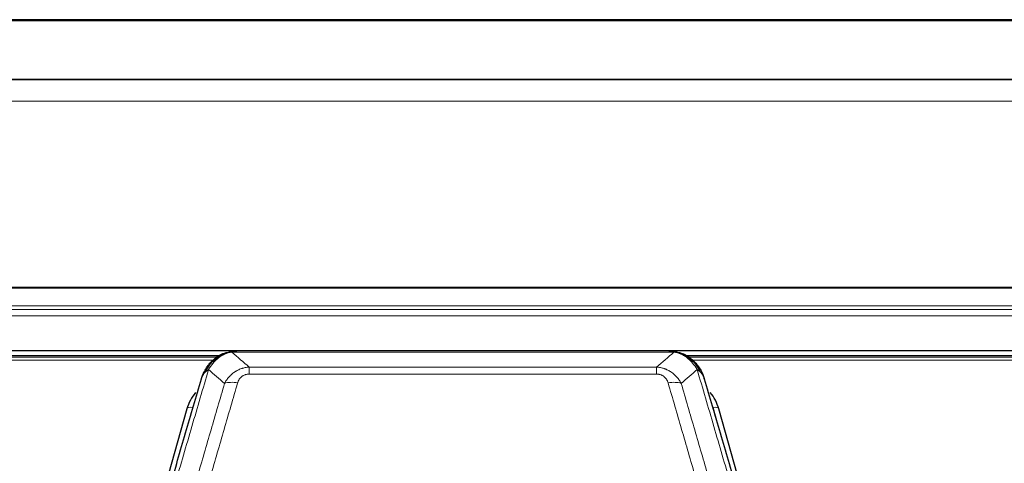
# Model space of a CAD drawing. Header units: inches. Extents: x 0 to 23760, y -13 to 16800.
# Tile 26 of 247: x 3132 to 3628, y 8511 to 8734. Entities that reach past the tile are written whole.
import ezdxf

# ---------------------------------------------------------------- set-up
doc = ezdxf.new("R2010")
doc.units = ezdxf.units.IN
doc.layers.add('254', color=7, linetype='Continuous', true_color=0xffffff)

msp = doc.modelspace()

# ---------------------------------------------------------------- linework, layer by layer
at = {"layer": '254', "color": 2, "linetype": 'Continuous', "lineweight": 25}
for p, q in [((4243.614, 8734.328), (2868.614, 8734.328)), ((4243.614, 8704.2), (2868.614, 8704.2)), ((4243.614, 8704.019), (2868.614, 8704.019)), ((2868.614, 8567.525), (4243.614, 8567.525)), ((3232.16, 8564.829), (2868.614, 8564.829)), ((3234.112, 8565.867), (3234.012, 8565.839)), ((3459.175, 8567.343), (3241.054, 8567.343)), ((3466.117, 8565.867), (3466.217, 8565.839)), ((3792.133, 8564.829), (3468.183, 8564.829)), ((3216.061, 8538.252), (3193.887, 8459.365)), ((3506.342, 8459.365), (3484.168, 8538.252))]:
    msp.add_line(p, q, dxfattribs=at)
at = {"layer": '254', "color": 110, "linetype": 'Continuous', "lineweight": 13}
for p, q in [((4243.614, 8733.783), (2868.614, 8733.783)), ((4243.614, 8693.254), (2868.614, 8693.254)), ((4243.614, 8599.426), (2868.614, 8599.426)), ((4243.614, 8598.982), (2868.614, 8598.982)), ((4243.614, 8590.069), (2868.614, 8590.069)), ((4243.614, 8588.224), (2868.614, 8588.224)), ((4243.614, 8584.983), (2868.614, 8584.983)), ((3230.772, 8564.268), (2868.614, 8564.268)), ((3229.303, 8562.655), (2868.614, 8562.655)), ((3234.012, 8565.839), (3233.944, 8565.681)), ((3461.517, 8566.68), (3238.712, 8566.68)), ((3466.217, 8565.839), (3466.286, 8565.681)), ((3790.745, 8564.268), (3469, 8564.268)), ((3789.357, 8562.655), (3471.041, 8562.655)), ((3247.443, 8559.212), (3452.786, 8559.212)), ((3247.443, 8559.212), (3247.443, 8555.679)), ((3452.786, 8559.212), (3452.786, 8555.679)), ((3452.786, 8555.679), (3247.443, 8555.679)), ((3218.949, 8538.825), (3214.224, 8522.014)), ((3486.005, 8522.014), (3481.28, 8538.825))]:
    msp.add_line(p, q, dxfattribs=at)
for centre, major_axis, ratio, start_param, end_param in [((3241.596, 8545.457), (-9.598, 2.808), 0.562843, 4.8755761, 5.6185342), ((3458.633, 8545.457), (9.598, 2.808), 0.562843, 0.6646512, 1.4076092), ((3218.949, 8537.44), (-2.888, 0.812), 0.4480327, 4.837666, 6.2831701), ((3481.28, 8537.44), (-2.888, -0.812), 0.4480327, 3.1416079, 4.5871119)]:
    msp.add_ellipse(centre, major_axis=major_axis, ratio=ratio, start_param=start_param, end_param=end_param, dxfattribs=at)
at = {"layer": '254', "color": 2, "linetype": 'Continuous', "lineweight": 25}
for centre, major_axis, start_param, end_param in [((3242.256, 8532.238), (27.014, -0.465), 2.5301108, 2.912319), ((3457.973, 8532.238), (-27.014, -0.465), 3.3708663, 3.7530745)]:
    msp.add_ellipse(centre, major_axis=major_axis, ratio=0.8900028, start_param=start_param, end_param=end_param, dxfattribs=at)
for points, knots in [([(3227.914, 8561.471), (3228.132, 8561.706), (3228.356, 8561.935), (3229.229, 8562.785), (3229.92, 8563.366), (3230.647, 8563.892)], [0, 0, 0, 0, 0.2626999, 0.2626999, 1, 1, 1, 1]), ([(3228.9, 8561.956), (3229.086, 8562.15), (3229.275, 8562.341), (3230.047, 8563.084), (3230.657, 8563.6), (3231.927, 8564.538), (3232.586, 8564.96), (3233.488, 8565.452), (3233.715, 8565.57), (3233.944, 8565.681)], [0, 0, 0, 0, 0.125, 0.125, 0.5, 0.5, 0.875, 0.875, 1, 1, 1, 1]), ([(3233.944, 8565.681), (3234.401, 8565.905), (3234.865, 8566.104), (3236.736, 8566.806), (3238.172, 8567.112), (3239.583, 8567.201)], [0, 0, 0, 0, 0.25, 0.25, 1, 1, 1, 1]), ([(3234.112, 8565.867), (3234.69, 8566.117), (3235.278, 8566.336), (3235.959, 8566.551), (3236.046, 8566.578), (3236.134, 8566.604)], [0, 0, 0, 0, 0.8717446, 0.8717446, 1, 1, 1, 1]), ([(3241.254, 8567.341), (3241.24, 8567.341), (3241.212, 8567.342), (3241.17, 8567.342), (3241.129, 8567.343), (3241.09, 8567.343), (3241.051, 8567.343), (3241.014, 8567.343), (3240.978, 8567.343), (3240.943, 8567.342), (3240.908, 8567.342), (3240.875, 8567.341), (3240.843, 8567.341), (3240.812, 8567.34), (3240.782, 8567.339), (3240.753, 8567.338), (3240.725, 8567.337), (3240.698, 8567.336), (3240.673, 8567.335), (3240.648, 8567.333), (3240.624, 8567.332), (3240.602, 8567.331), (3240.58, 8567.33), (3240.559, 8567.329), (3240.54, 8567.328), (3240.522, 8567.327), (3240.504, 8567.325), (3240.488, 8567.324), (3240.473, 8567.323), (3240.459, 8567.322), (3240.445, 8567.321), (3240.433, 8567.321), (3240.422, 8567.32), (3240.412, 8567.319), (3240.404, 8567.318), (3240.396, 8567.318), (3240.389, 8567.317), (3240.383, 8567.317), (3240.378, 8567.316), (3240.366, 8567.315), (3240.345, 8567.314), (3240.316, 8567.311), (3240.288, 8567.308), (3240.259, 8567.306), (3240.231, 8567.303), (3240.204, 8567.3), (3240.176, 8567.297), (3240.149, 8567.294), (3240.123, 8567.291), (3240.096, 8567.288), (3240.07, 8567.285), (3240.045, 8567.281), (3240.02, 8567.278), (3239.995, 8567.275), (3239.97, 8567.271), (3239.946, 8567.268), (3239.922, 8567.264), (3239.898, 8567.26), (3239.875, 8567.257), (3239.852, 8567.253), (3239.829, 8567.249), (3239.807, 8567.245), (3239.785, 8567.241), (3239.763, 8567.238), (3239.741, 8567.234), (3239.72, 8567.23), (3239.7, 8567.226), (3239.679, 8567.222), (3239.659, 8567.217), (3239.64, 8567.213), (3239.62, 8567.209), (3239.601, 8567.205), (3239.589, 8567.202), (3239.583, 8567.201)], [0, 0, 0, 0, 0.0247661, 0.0489206, 0.0724636, 0.0953949, 0.1177147, 0.1394229, 0.1605195, 0.1810045, 0.2008779, 0.2201398, 0.23879, 0.2568287, 0.2742558, 0.2910713, 0.3072753, 0.3228676, 0.3378484, 0.3522176, 0.3659752, 0.3791212, 0.3916556, 0.4035785, 0.4148897, 0.4255894, 0.4356775, 0.445154, 0.454019, 0.4622723, 0.4699141, 0.4769443, 0.4833629, 0.48917, 0.4943654, 0.4989493, 0.5029216, 0.5062824, 0.5090316, 0.5111692, 0.5284651, 0.5456049, 0.5625886, 0.5794163, 0.5960881, 0.612604, 0.6289642, 0.6451687, 0.6612176, 0.6771111, 0.6928491, 0.7084319, 0.7238594, 0.7391318, 0.7542492, 0.7692118, 0.7840195, 0.7986726, 0.8131712, 0.8275153, 0.8417051, 0.8557408, 0.8696224, 0.8833501, 0.8969241, 0.9103445, 0.9236114, 0.936725, 0.9496856, 0.9624932, 0.975148, 0.9876502, 1, 1, 1, 1]), ([(3458.975, 8567.341), (3459.049, 8567.343), (3459.123, 8567.343), (3459.419, 8567.343), (3459.641, 8567.334), (3460.068, 8567.299), (3460.274, 8567.273), (3460.526, 8567.227), (3460.587, 8567.214), (3460.647, 8567.201)], [0, 0, 0, 0, 0.125, 0.125, 0.5, 0.5, 0.875, 0.875, 1, 1, 1, 1]), ([(3460.647, 8567.201), (3462.057, 8567.112), (3463.494, 8566.806), (3465.364, 8566.104), (3465.828, 8565.905), (3466.286, 8565.681)], [0, 0, 0, 0, 0.75, 0.75, 1, 1, 1, 1]), ([(3464.119, 8566.597), (3464.199, 8566.573), (3464.278, 8566.548), (3464.951, 8566.336), (3465.539, 8566.117), (3466.117, 8565.867)], [0, 0, 0, 0, 0.1180686, 0.1180686, 1, 1, 1, 1]), ([(3466.286, 8565.681), (3466.514, 8565.57), (3466.742, 8565.452), (3467.643, 8564.96), (3468.302, 8564.538), (3469.572, 8563.6), (3470.182, 8563.084), (3470.954, 8562.341), (3471.143, 8562.15), (3471.329, 8561.956)], [0, 0, 0, 0, 0.125, 0.125, 0.5, 0.5, 0.875, 0.875, 1, 1, 1, 1]), ([(3469.804, 8563.729), (3470.45, 8563.246), (3471.066, 8562.721), (3471.874, 8561.935), (3472.097, 8561.706), (3472.315, 8561.471)], [0, 0, 0, 0, 0.7159091, 0.7159091, 1, 1, 1, 1]), ([(3224.032, 8555.047), (3224.644, 8556.786), (3225.54, 8558.475), (3227.07, 8560.511), (3227.48, 8561.002), (3227.914, 8561.471)], [0, 0, 0, 0, 0.75, 0.75, 1, 1, 1, 1]), ([(3227.535, 8561.001), (3227.592, 8561.103), (3227.661, 8561.206), (3227.797, 8561.362), (3227.853, 8561.418), (3227.914, 8561.471)], [0, 0, 0, 0, 0.6295096, 0.6295096, 1, 1, 1, 1]), ([(3472.745, 8560.904), (3472.723, 8560.948), (3472.7, 8560.992), (3472.621, 8561.127), (3472.559, 8561.218), (3472.433, 8561.362), (3472.376, 8561.418), (3472.315, 8561.471)], [0, 0, 0, 0, 0.2280377, 0.2280377, 0.6912151, 0.6912151, 1, 1, 1, 1]), ([(3472.315, 8561.471), (3472.75, 8561.002), (3473.16, 8560.511), (3474.689, 8558.475), (3475.585, 8556.786), (3476.197, 8555.047)], [0, 0, 0, 0, 0.25, 0.25, 1, 1, 1, 1]), ([(3472.805, 8560.769), (3472.816, 8560.756), (3472.84, 8560.73), (3472.875, 8560.69), (3472.91, 8560.649), (3472.946, 8560.608), (3472.982, 8560.566), (3473.019, 8560.523), (3473.056, 8560.48), (3473.093, 8560.435), (3473.131, 8560.391), (3473.169, 8560.345), (3473.207, 8560.299), (3473.246, 8560.251), (3473.285, 8560.204), (3473.324, 8560.155), (3473.364, 8560.106), (3473.404, 8560.056), (3473.445, 8560.005), (3473.486, 8559.953), (3473.527, 8559.901), (3473.568, 8559.848), (3473.61, 8559.794), (3473.651, 8559.739), (3473.694, 8559.684), (3473.736, 8559.628), (3473.779, 8559.571), (3473.822, 8559.513), (3473.865, 8559.454), (3473.908, 8559.395), (3473.952, 8559.334), (3473.996, 8559.273), (3474.04, 8559.212), (3474.084, 8559.149), (3474.129, 8559.086), (3474.173, 8559.021), (3474.218, 8558.956), (3474.263, 8558.89), (3474.308, 8558.823), (3474.353, 8558.756), (3474.399, 8558.687), (3474.444, 8558.618), (3474.49, 8558.548), (3474.536, 8558.477), (3474.582, 8558.405), (3474.628, 8558.332), (3474.674, 8558.258), (3474.72, 8558.184), (3474.766, 8558.108), (3474.812, 8558.032), (3474.858, 8557.955), (3474.904, 8557.877), (3474.951, 8557.798), (3474.997, 8557.718), (3475.043, 8557.637), (3475.089, 8557.555), (3475.135, 8557.473), (3475.182, 8557.389), (3475.228, 8557.305), (3475.274, 8557.22), (3475.319, 8557.133), (3475.365, 8557.046), (3475.411, 8556.958), (3475.457, 8556.869), (3475.502, 8556.779), (3475.547, 8556.688), (3475.593, 8556.596), (3475.637, 8556.504), (3475.682, 8556.41), (3475.727, 8556.315), (3475.771, 8556.219), (3475.815, 8556.123), (3475.859, 8556.025), (3475.903, 8555.927), (3475.946, 8555.827), (3475.99, 8555.727), (3476.032, 8555.626), (3476.075, 8555.523), (3476.117, 8555.42), (3476.159, 8555.316), (3476.2, 8555.21), (3476.242, 8555.104), (3476.282, 8554.997), (3476.323, 8554.889), (3476.363, 8554.78), (3476.402, 8554.67), (3476.441, 8554.558), (3476.48, 8554.446), (3476.518, 8554.333), (3476.555, 8554.219), (3476.593, 8554.104), (3476.629, 8553.988), (3476.665, 8553.871), (3476.701, 8553.754), (3476.736, 8553.635), (3476.77, 8553.515), (3476.804, 8553.394), (3476.826, 8553.313), (3476.837, 8553.272)], [0, 0, 0, 0, 0.0060657, 0.012223, 0.0184718, 0.0248123, 0.0312443, 0.0377679, 0.0443831, 0.0510899, 0.0578883, 0.0647782, 0.0717598, 0.0788329, 0.0859977, 0.093254, 0.1006019, 0.1080414, 0.1155725, 0.1231952, 0.1309095, 0.1387154, 0.1466129, 0.1546019, 0.1626826, 0.1708549, 0.1791188, 0.1874742, 0.1959213, 0.20446, 0.2130903, 0.2218121, 0.2306256, 0.2395307, 0.2485274, 0.2576156, 0.2667955, 0.276067, 0.2854301, 0.2948848, 0.3044311, 0.314069, 0.3237985, 0.3336196, 0.3435324, 0.3535367, 0.3636326, 0.3738202, 0.3840993, 0.3944701, 0.4049324, 0.4154864, 0.426132, 0.4368691, 0.4476979, 0.4586183, 0.4696303, 0.480734, 0.4919292, 0.503216, 0.5145945, 0.5260645, 0.5376262, 0.5492795, 0.5610244, 0.5728609, 0.584789, 0.5968087, 0.60892, 0.621123, 0.6334175, 0.6458037, 0.6582815, 0.6708509, 0.6835119, 0.6962645, 0.7091087, 0.7220445, 0.735072, 0.748191, 0.7614017, 0.774704, 0.7880979, 0.8015834, 0.8151605, 0.8288293, 0.8425896, 0.8564416, 0.8703852, 0.8844204, 0.8985472, 0.9127656, 0.9270756, 0.9414773, 0.9559705, 0.9705554, 0.9852319, 1, 1, 1, 1]), ([(3207.35, 8498.503), (3210.036, 8507.714), (3212.716, 8516.884), (3216.726, 8530.577), (3218.062, 8535.131), (3220.73, 8544.217), (3222.062, 8548.75), (3223.393, 8553.272)], [0, 0, 0, 0, 0.5, 0.5, 0.75, 0.75, 1, 1, 1, 1]), ([(3223.393, 8553.272), (3223.399, 8553.294), (3223.41, 8553.339), (3223.428, 8553.404), (3223.447, 8553.47), (3223.465, 8553.535), (3223.484, 8553.6), (3223.503, 8553.665), (3223.521, 8553.73), (3223.541, 8553.794), (3223.56, 8553.858), (3223.579, 8553.921), (3223.599, 8553.985), (3223.619, 8554.048), (3223.639, 8554.11), (3223.659, 8554.173), (3223.679, 8554.235), (3223.699, 8554.297), (3223.72, 8554.358), (3223.741, 8554.42), (3223.761, 8554.481), (3223.782, 8554.542), (3223.803, 8554.602), (3223.825, 8554.662), (3223.846, 8554.722), (3223.867, 8554.782), (3223.889, 8554.841), (3223.911, 8554.9), (3223.933, 8554.959), (3223.955, 8555.017), (3223.977, 8555.075), (3223.999, 8555.133), (3224.021, 8555.191), (3224.044, 8555.248), (3224.066, 8555.305), (3224.089, 8555.362), (3224.112, 8555.418), (3224.134, 8555.474), (3224.157, 8555.53), (3224.18, 8555.586), (3224.203, 8555.641), (3224.227, 8555.696), (3224.25, 8555.751), (3224.273, 8555.805), (3224.297, 8555.86), (3224.32, 8555.914), (3224.344, 8555.967), (3224.368, 8556.02), (3224.392, 8556.074), (3224.415, 8556.126), (3224.439, 8556.179), (3224.463, 8556.231), (3224.487, 8556.283), (3224.511, 8556.335), (3224.536, 8556.386), (3224.56, 8556.437), (3224.584, 8556.488), (3224.609, 8556.538), (3224.633, 8556.589), (3224.657, 8556.639), (3224.682, 8556.688), (3224.707, 8556.738), (3224.731, 8556.787), (3224.756, 8556.836), (3224.78, 8556.884), (3224.805, 8556.933), (3224.824, 8556.969), (3224.834, 8556.989), (3224.836, 8556.993)], [0, 0, 0, 0, 0.0171812, 0.0343046, 0.0513704, 0.0683783, 0.0853286, 0.1022212, 0.119056, 0.1358331, 0.1525524, 0.1692141, 0.185818, 0.2023642, 0.2188526, 0.2352834, 0.2516564, 0.2679717, 0.2842292, 0.3004291, 0.3165712, 0.3326555, 0.3486822, 0.3646511, 0.3805623, 0.3964158, 0.4122116, 0.4279496, 0.4436299, 0.4592525, 0.4748173, 0.4903244, 0.5057738, 0.5211655, 0.5364994, 0.5517757, 0.5669942, 0.5821549, 0.597258, 0.6123033, 0.6272909, 0.6422208, 0.6570929, 0.6719073, 0.686664, 0.701363, 0.7160042, 0.7305878, 0.7451136, 0.7595816, 0.773992, 0.7883446, 0.8026395, 0.8168767, 0.8310561, 0.8451778, 0.8592418, 0.8732481, 0.8871967, 0.9010875, 0.9149206, 0.928696, 0.9424136, 0.9560736, 0.9696758, 0.9832203, 0.996707, 1, 1, 1, 1]), ([(3223.393, 8553.272), (3223.477, 8553.733), (3223.619, 8554.184), (3223.882, 8554.763), (3223.954, 8554.906), (3224.032, 8555.047)], [0, 0, 0, 0, 0.75, 0.75, 1, 1, 1, 1]), ([(3476.837, 8553.272), (3476.779, 8553.583), (3476.697, 8553.887), (3476.484, 8554.479), (3476.352, 8554.768), (3476.197, 8555.047)], [0, 0, 0, 0, 0.5, 0.5, 1, 1, 1, 1]), ([(3476.837, 8553.272), (3478.167, 8548.75), (3479.5, 8544.217), (3482.167, 8535.131), (3483.503, 8530.577), (3487.514, 8516.884), (3490.193, 8507.714), (3492.879, 8498.503)], [0, 0, 0, 0, 0.25, 0.25, 0.5, 0.5, 1, 1, 1, 1])]:
    msp.add_open_spline(points, degree=3, knots=knots, dxfattribs=at)
at = {"layer": '254', "color": 110, "linetype": 'Continuous', "lineweight": 13}
for points, knots in [([(3230.125, 8562.168), (3230.274, 8562.327), (3230.426, 8562.482), (3231.04, 8563.091), (3231.519, 8563.519), (3232.513, 8564.305), (3233.028, 8564.664), (3233.735, 8565.088), (3233.914, 8565.19), (3234.094, 8565.287)], [0, 0, 0, 0, 0.125, 0.125, 0.5, 0.5, 0.875, 0.875, 1, 1, 1, 1]), ([(3233.944, 8565.681), (3233.942, 8565.652), (3233.944, 8565.619), (3233.957, 8565.534), (3233.973, 8565.478), (3234.021, 8565.374), (3234.053, 8565.326), (3234.094, 8565.287)], [0, 0, 0, 0, 0.25, 0.25, 0.625, 0.625, 1, 1, 1, 1]), ([(3234.094, 8565.287), (3234.454, 8565.482), (3234.822, 8565.658), (3236.315, 8566.285), (3237.492, 8566.579), (3238.712, 8566.68)], [0, 0, 0, 0, 0.25, 0.25, 1, 1, 1, 1]), ([(3239.583, 8567.201), (3239.575, 8567.199), (3239.559, 8567.195), (3239.535, 8567.19), (3239.512, 8567.184), (3239.489, 8567.178), (3239.466, 8567.172), (3239.444, 8567.166), (3239.422, 8567.16), (3239.4, 8567.154), (3239.379, 8567.148), (3239.358, 8567.142), (3239.337, 8567.135), (3239.317, 8567.129), (3239.297, 8567.122), (3239.277, 8567.116), (3239.258, 8567.109), (3239.239, 8567.102), (3239.22, 8567.095), (3239.202, 8567.088), (3239.184, 8567.081), (3239.166, 8567.074), (3239.149, 8567.067), (3239.132, 8567.06), (3239.115, 8567.053), (3239.099, 8567.045), (3239.083, 8567.038), (3239.067, 8567.03), (3239.052, 8567.023), (3239.037, 8567.015), (3239.022, 8567.007), (3239.008, 8567), (3238.994, 8566.992), (3238.98, 8566.984), (3238.967, 8566.976), (3238.954, 8566.968), (3238.941, 8566.96), (3238.929, 8566.951), (3238.917, 8566.943), (3238.905, 8566.935), (3238.894, 8566.926), (3238.883, 8566.918), (3238.872, 8566.91), (3238.861, 8566.901), (3238.851, 8566.892), (3238.842, 8566.884), (3238.832, 8566.875), (3238.823, 8566.866), (3238.815, 8566.857), (3238.806, 8566.849), (3238.798, 8566.84), (3238.79, 8566.831), (3238.783, 8566.822), (3238.776, 8566.813), (3238.769, 8566.803), (3238.763, 8566.794), (3238.757, 8566.785), (3238.751, 8566.776), (3238.746, 8566.766), (3238.74, 8566.757), (3238.736, 8566.748), (3238.731, 8566.738), (3238.727, 8566.729), (3238.723, 8566.719), (3238.72, 8566.71), (3238.717, 8566.7), (3238.714, 8566.69), (3238.713, 8566.684), (3238.712, 8566.68)], [0, 0, 0, 0, 0.0185022, 0.0368847, 0.0551481, 0.073293, 0.0913199, 0.1092294, 0.1270222, 0.1446988, 0.1622598, 0.1797059, 0.1970378, 0.2142561, 0.2313614, 0.2483544, 0.265236, 0.2820066, 0.2986672, 0.3152184, 0.331661, 0.3479958, 0.3642235, 0.380345, 0.3963611, 0.4122725, 0.4280803, 0.4437851, 0.459388, 0.4748898, 0.4902915, 0.5055939, 0.5207981, 0.535905, 0.5509156, 0.565831, 0.5806521, 0.5953801, 0.6100159, 0.6245607, 0.6390157, 0.6533819, 0.6676604, 0.6818526, 0.6959596, 0.7099825, 0.7239227, 0.7377815, 0.75156, 0.7652597, 0.7788818, 0.7924277, 0.8058989, 0.8192966, 0.8326224, 0.8458776, 0.8590638, 0.8721825, 0.8852351, 0.8982233, 0.9111485, 0.9240124, 0.9368166, 0.9495628, 0.9622525, 0.9748874, 0.9874694, 1, 1, 1, 1]), ([(3460.647, 8567.201), (3460.765, 8567.174), (3460.875, 8567.143), (3461.124, 8567.056), (3461.249, 8566.995), (3461.435, 8566.853), (3461.496, 8566.772), (3461.517, 8566.68)], [0, 0, 0, 0, 0.25, 0.25, 0.625, 0.625, 1, 1, 1, 1]), ([(3461.517, 8566.68), (3462.738, 8566.579), (3463.914, 8566.285), (3465.408, 8565.658), (3465.775, 8565.482), (3466.135, 8565.287)], [0, 0, 0, 0, 0.75, 0.75, 1, 1, 1, 1]), ([(3466.286, 8565.681), (3466.287, 8565.652), (3466.285, 8565.619), (3466.272, 8565.534), (3466.256, 8565.478), (3466.208, 8565.374), (3466.176, 8565.326), (3466.135, 8565.287)], [0, 0, 0, 0, 0.25, 0.25, 0.625, 0.625, 1, 1, 1, 1]), ([(3466.135, 8565.287), (3466.316, 8565.19), (3466.494, 8565.088), (3467.201, 8564.664), (3467.716, 8564.305), (3468.71, 8563.519), (3469.189, 8563.091), (3469.804, 8562.482), (3469.955, 8562.327), (3470.105, 8562.168)], [0, 0, 0, 0, 0.125, 0.125, 0.5, 0.5, 0.875, 0.875, 1, 1, 1, 1]), ([(3226.949, 8557.961), (3225.551, 8553.207), (3224.152, 8548.441), (3221.35, 8538.885), (3219.947, 8534.095), (3215.733, 8519.692), (3212.917, 8510.045), (3210.095, 8500.352)], [0, 0, 0, 0, 0.25, 0.25, 0.5, 0.5, 1, 1, 1, 1]), ([(3225.242, 8556.631), (3225.941, 8558.084), (3226.811, 8559.478), (3228.172, 8561.161), (3228.529, 8561.567), (3228.9, 8561.956)], [0, 0, 0, 0, 0.75, 0.75, 1, 1, 1, 1]), ([(3225.242, 8556.631), (3225.365, 8556.753), (3225.493, 8556.873), (3225.825, 8557.164), (3226.036, 8557.333), (3226.478, 8557.658), (3226.709, 8557.813), (3226.949, 8557.961)], [0, 0, 0, 0, 0.25, 0.25, 0.625, 0.625, 1, 1, 1, 1]), ([(3226.949, 8557.961), (3227.642, 8559.077), (3228.409, 8560.174), (3229.535, 8561.524), (3229.826, 8561.852), (3230.125, 8562.168)], [0, 0, 0, 0, 0.75, 0.75, 1, 1, 1, 1]), ([(3227.914, 8561.471), (3227.945, 8561.498), (3227.978, 8561.524), (3228.112, 8561.625), (3228.225, 8561.695), (3228.475, 8561.817), (3228.611, 8561.869), (3228.802, 8561.929), (3228.851, 8561.943), (3228.9, 8561.956)], [0, 0, 0, 0, 0.125, 0.125, 0.5, 0.5, 0.875, 0.875, 1, 1, 1, 1]), ([(3228.9, 8561.956), (3228.999, 8561.982), (3229.1, 8562.005), (3229.357, 8562.056), (3229.515, 8562.079), (3229.825, 8562.124), (3229.979, 8562.144), (3230.125, 8562.168)], [0, 0, 0, 0, 0.25, 0.25, 0.625, 0.625, 1, 1, 1, 1]), ([(3235.016, 8550.999), (3235.314, 8551.567), (3235.64, 8552.114), (3236.353, 8553.166), (3236.74, 8553.67), (3237.368, 8554.392), (3237.64, 8554.686), (3237.925, 8554.97), (3238.04, 8555.083), (3238.098, 8555.14), (3238.274, 8555.306), (3238.393, 8555.415), (3238.995, 8555.951), (3239.504, 8556.348), (3240.176, 8556.803), (3240.313, 8556.891), (3240.52, 8557.022), (3240.589, 8557.064), (3240.729, 8557.149), (3240.799, 8557.19), (3241.151, 8557.395), (3241.438, 8557.549), (3242.314, 8557.983), (3242.919, 8558.233), (3243.622, 8558.47), (3243.701, 8558.495), (3243.859, 8558.546), (3243.938, 8558.57), (3244.176, 8558.642), (3244.335, 8558.687), (3244.815, 8558.814), (3245.137, 8558.888), (3246.113, 8559.079), (3246.773, 8559.166), (3247.443, 8559.212)], [0, 0, 0, 0, 0.125, 0.125, 0.25, 0.25, 0.3125, 0.328125, 0.328125, 0.34375, 0.34375, 0.375, 0.375, 0.5, 0.5, 0.53125, 0.53125, 0.546875, 0.546875, 0.5625, 0.5625, 0.625, 0.625, 0.75, 0.75, 0.765625, 0.765625, 0.78125, 0.78125, 0.8125, 0.8125, 0.875, 0.875, 1, 1, 1, 1]), ([(3452.786, 8559.212), (3453.121, 8559.189), (3453.454, 8559.156), (3454.117, 8559.069), (3454.445, 8559.015), (3455.421, 8558.823), (3456.059, 8558.654), (3456.761, 8558.418), (3456.839, 8558.391), (3456.995, 8558.335), (3457.072, 8558.307), (3457.304, 8558.22), (3457.457, 8558.16), (3457.911, 8557.972), (3458.506, 8557.703), (3459.079, 8557.395), (3459.5, 8557.15), (3459.709, 8557.024), (3459.914, 8556.892), (3460.05, 8556.803), (3460.118, 8556.758), (3460.724, 8556.349), (3461.232, 8555.953), (3461.951, 8555.314), (3462.183, 8555.093), (3462.522, 8554.751), (3462.633, 8554.635), (3462.851, 8554.399), (3462.959, 8554.28), (3463.486, 8553.674), (3463.874, 8553.168), (3464.589, 8552.114), (3464.916, 8551.566), (3465.213, 8550.999)], [0, 0, 0, 0, 0.0625, 0.0625, 0.125, 0.125, 0.25, 0.25, 0.265625, 0.265625, 0.28125, 0.28125, 0.3125, 0.3125, 0.375, 0.4375, 0.4375, 0.46875, 0.484375, 0.484375, 0.5, 0.5, 0.625, 0.625, 0.6875, 0.6875, 0.71875, 0.71875, 0.75, 0.75, 0.875, 0.875, 1, 1, 1, 1]), ([(3471.329, 8561.956), (3471.23, 8561.982), (3471.129, 8562.005), (3470.872, 8562.056), (3470.715, 8562.079), (3470.404, 8562.124), (3470.251, 8562.144), (3470.105, 8562.168)], [0, 0, 0, 0, 0.25, 0.25, 0.625, 0.625, 1, 1, 1, 1]), ([(3470.105, 8562.168), (3470.403, 8561.852), (3470.694, 8561.524), (3471.821, 8560.174), (3472.587, 8559.077), (3473.28, 8557.961)], [0, 0, 0, 0, 0.25, 0.25, 1, 1, 1, 1]), ([(3472.315, 8561.471), (3472.284, 8561.498), (3472.252, 8561.524), (3472.117, 8561.625), (3472.004, 8561.695), (3471.755, 8561.817), (3471.618, 8561.869), (3471.427, 8561.929), (3471.378, 8561.943), (3471.329, 8561.956)], [0, 0, 0, 0, 0.125, 0.125, 0.5, 0.5, 0.875, 0.875, 1, 1, 1, 1]), ([(3471.329, 8561.956), (3471.7, 8561.567), (3472.057, 8561.161), (3473.418, 8559.478), (3474.289, 8558.084), (3474.987, 8556.631)], [0, 0, 0, 0, 0.25, 0.25, 1, 1, 1, 1]), ([(3474.987, 8556.631), (3474.741, 8556.878), (3474.475, 8557.113), (3473.904, 8557.558), (3473.601, 8557.767), (3473.28, 8557.961)], [0, 0, 0, 0, 0.5, 0.5, 1, 1, 1, 1]), ([(3490.134, 8500.352), (3487.312, 8510.045), (3484.496, 8519.692), (3480.283, 8534.095), (3478.88, 8538.885), (3476.077, 8548.441), (3474.678, 8553.207), (3473.28, 8557.961)], [0, 0, 0, 0, 0.5, 0.5, 0.75, 0.75, 1, 1, 1, 1]), ([(3224.032, 8555.047), (3224.071, 8555.117), (3224.111, 8555.187), (3224.279, 8555.465), (3224.418, 8555.669), (3224.721, 8556.065), (3224.885, 8556.258), (3225.121, 8556.508), (3225.181, 8556.57), (3225.242, 8556.631)], [0, 0, 0, 0, 0.125, 0.125, 0.5, 0.5, 0.875, 0.875, 1, 1, 1, 1]), ([(3241.596, 8551.244), (3241.617, 8551.316), (3241.639, 8551.388), (3241.686, 8551.531), (3241.71, 8551.603), (3241.785, 8551.816), (3241.84, 8551.957), (3241.957, 8552.235), (3242.021, 8552.372), (3242.158, 8552.644), (3242.231, 8552.778), (3242.388, 8553.042), (3242.472, 8553.173), (3242.607, 8553.365), (3242.654, 8553.428), (3242.75, 8553.554), (3242.8, 8553.617), (3242.954, 8553.801), (3243.062, 8553.92), (3243.29, 8554.149), (3243.41, 8554.259), (3243.599, 8554.418), (3243.696, 8554.496), (3243.797, 8554.571), (3243.866, 8554.62), (3243.9, 8554.645), (3244.075, 8554.765), (3244.219, 8554.854), (3244.666, 8555.103), (3244.983, 8555.242), (3245.403, 8555.382), (3245.488, 8555.408), (3245.661, 8555.457), (3245.748, 8555.479), (3246.01, 8555.541), (3246.185, 8555.575), (3246.54, 8555.628), (3246.719, 8555.647), (3247.079, 8555.673), (3247.261, 8555.679), (3247.443, 8555.679)], [0, 0, 0, 0, 0.03125, 0.03125, 0.0625, 0.0625, 0.125, 0.125, 0.1875, 0.1875, 0.25, 0.25, 0.3125, 0.3125, 0.34375, 0.34375, 0.375, 0.375, 0.4375, 0.4375, 0.5, 0.5, 0.53125, 0.546875, 0.546875, 0.5625, 0.5625, 0.625, 0.625, 0.75, 0.75, 0.78125, 0.78125, 0.8125, 0.8125, 0.875, 0.875, 0.9375, 0.9375, 1, 1, 1, 1]), ([(3452.786, 8555.679), (3452.968, 8555.679), (3453.151, 8555.673), (3453.515, 8555.647), (3453.694, 8555.627), (3454.05, 8555.573), (3454.225, 8555.54), (3454.572, 8555.458), (3454.743, 8555.409), (3454.954, 8555.339), (3454.996, 8555.325), (3455.08, 8555.295), (3455.204, 8555.248), (3455.326, 8555.198), (3455.564, 8555.093), (3455.872, 8554.94), (3456.159, 8554.762), (3456.332, 8554.642), (3456.367, 8554.618), (3456.435, 8554.569), (3456.469, 8554.543), (3456.569, 8554.467), (3456.633, 8554.415), (3456.823, 8554.256), (3456.942, 8554.146), (3457.169, 8553.918), (3457.276, 8553.8), (3457.479, 8553.557), (3457.574, 8553.432), (3457.687, 8553.271), (3457.71, 8553.239), (3457.754, 8553.174), (3457.775, 8553.142), (3457.839, 8553.043), (3457.88, 8552.977), (3457.999, 8552.778), (3458.072, 8552.643), (3458.209, 8552.371), (3458.273, 8552.233), (3458.449, 8551.816), (3458.549, 8551.532), (3458.633, 8551.244)], [0, 0, 0, 0, 0.0625, 0.0625, 0.125, 0.125, 0.1875, 0.1875, 0.25, 0.25, 0.265625, 0.265625, 0.28125, 0.3125, 0.3125, 0.375, 0.4375, 0.4375, 0.453125, 0.453125, 0.46875, 0.46875, 0.5, 0.5, 0.5625, 0.5625, 0.625, 0.625, 0.6875, 0.6875, 0.703125, 0.703125, 0.71875, 0.71875, 0.75, 0.75, 0.8125, 0.8125, 0.875, 0.875, 1, 1, 1, 1]), ([(3476.197, 8555.047), (3476.041, 8555.332), (3475.861, 8555.607), (3475.457, 8556.136), (3475.232, 8556.39), (3474.987, 8556.631)], [0, 0, 0, 0, 0.5, 0.5, 1, 1, 1, 1]), ([(3221.339, 8504.002), (3223.627, 8511.895), (3225.911, 8519.758), (3229.33, 8531.508), (3230.469, 8535.417), (3232.744, 8543.22), (3233.881, 8547.113), (3235.016, 8550.999)], [0, 0, 0, 0, 0.5, 0.5, 0.75, 0.75, 1, 1, 1, 1]), ([(3241.596, 8551.244), (3240.462, 8547.352), (3239.327, 8543.452), (3237.055, 8535.637), (3235.917, 8531.722), (3232.502, 8519.954), (3230.221, 8512.078), (3227.935, 8504.173)], [0, 0, 0, 0, 0.25, 0.25, 0.5, 0.5, 1, 1, 1, 1]), ([(3472.294, 8504.173), (3470.009, 8512.078), (3467.727, 8519.954), (3464.312, 8531.722), (3463.175, 8535.637), (3460.902, 8543.452), (3459.767, 8547.352), (3458.633, 8551.244)], [0, 0, 0, 0, 0.5, 0.5, 0.75, 0.75, 1, 1, 1, 1]), ([(3465.213, 8550.999), (3466.348, 8547.113), (3467.485, 8543.22), (3469.76, 8535.417), (3470.899, 8531.508), (3474.318, 8519.758), (3476.602, 8511.895), (3478.89, 8504.002)], [0, 0, 0, 0, 0.25, 0.25, 0.5, 0.5, 1, 1, 1, 1])]:
    msp.add_open_spline(points, degree=3, knots=knots, dxfattribs=at)
at = {"layer": '254', "color": 2, "linetype": 'Continuous', "lineweight": 25}
for points, degree in [([(3234.014, 8565.84), (3232.147, 8565.006), (3230.501, 8563.785)], 2), ([(3239.519, 8567.263), (3240.101, 8567.319), (3240.68, 8567.344), (3241.254, 8567.341)], 3), ([(3458.975, 8567.341), (3459.592, 8567.345), (3460.215, 8567.315), (3460.841, 8567.25)], 3), ([(3469.728, 8563.785), (3468.082, 8565.006), (3466.215, 8565.84)], 2)]:
    msp.add_open_spline(points, degree=degree, dxfattribs=at)
at = {"layer": '254', "color": 110, "linetype": 'Continuous', "lineweight": 13}
for points in [[(3238.712, 8566.68), (3241.605, 8564.189), (3244.515, 8561.699), (3247.443, 8559.212)], [(3452.786, 8559.212), (3455.714, 8561.699), (3458.624, 8564.189), (3461.517, 8566.68)], [(3235.016, 8550.999), (3232.312, 8553.318), (3229.623, 8555.639), (3226.949, 8557.961)], [(3473.28, 8557.961), (3470.606, 8555.639), (3467.917, 8553.318), (3465.213, 8550.999)]]:
    msp.add_open_spline(points, degree=3, dxfattribs=at)

doc.saveas('drawing.dxf')
